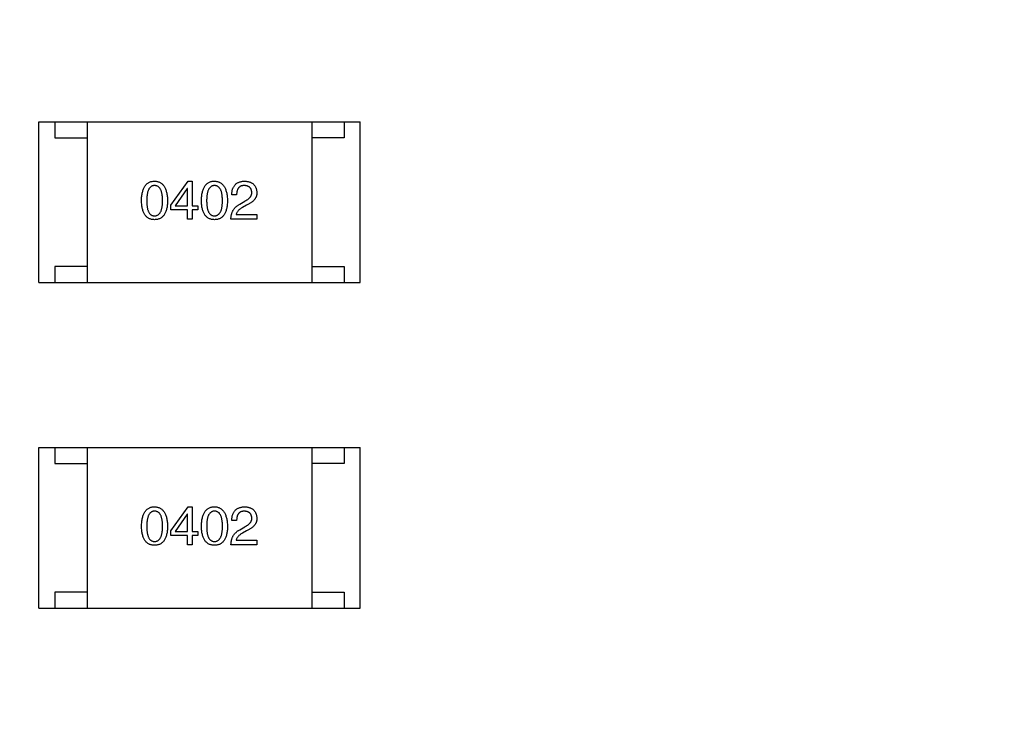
# Model space of a CAD drawing. Header units: millimetres. Extents: x -49 to 165, y -182 to -55.
# Tile 86 of 93: x 134.91 to 137.97, y -115.47 to -113.3. Entities that reach past the tile are written whole.
import ezdxf

# ---------------------------------------------------------------- set-up
doc = ezdxf.new("R2010")
doc.units = ezdxf.units.MM
doc.header["$LTSCALE"] = 1.21
doc.header["$MEASUREMENT"] = 0
doc.header["$PDMODE"] = 3
doc.header["$PDSIZE"] = 0.3125
doc.layers.get('0').update_dxf_attribs({"linetype": 'CONTINUOUS'})
doc.layers.get('DEFPOINTS').update_dxf_attribs({"linetype": 'CONTINUOUS'})
doc.layers.add('Dim', color=3, linetype='CONTINUOUS', lineweight=25)
doc.styles.get("Standard").update_dxf_attribs({"font": 'txt', "width": 0.8})
doc.dimstyles.get("Standard").update_dxf_attribs({"dimtxt": 0.15625, "dimasz": 0.1875, "dimexe": 0.125, "dimexo": 0.0625, "dimgap": 0.09, "dimtad": 0, "dimtih": 1, "dimtoh": 1, "dimzin": 4, "dimdsep": 46, "dimtxsty": 'Standard', "dimblk": '_FILLED', "dimblk1": '_FILLED', "dimblk2": '_FILLED', "dimcen": 0.09, "dimazin": 1, "dimtp": 0.01, "dimtm": 0.01, "dimtfac": 1, "dimtofl": 0, "dimtmove": 0, "dimatfit": 3, "dimldrblk": '_FILLED', "dimfxl": 1, "dimtolj": 1, "dimtzin": 4, "dimarcsym": 0})

# ---------------------------------------------------------------- blocks, each defined once
blk = doc.blocks.new('_FILLED')
at = {"color": 0, "linetype": 'ByBlock'}
blk.add_solid([(0, 0), (-1, 0.1667), (-1, -0.1667)], dxfattribs=at)
blk = doc.blocks.new('*D79')
at = {"layer": 'DEFPOINTS', "color": 0}
for p in [(103.9882, -113.9099), (95.9455, -118.3888), (95.7094, -126.5744), (123.0081, -126.5744), (150.6978, -126.5744)]:
    blk.add_point(p, dxfattribs=at)
at = {"layer": 'Dim', "color": 0, "lineweight": -2}
for p, q in [((103.9361, -113.8752), (99.3703, -110.835)), ((95.6469, -126.5744), (94.6096, -126.5744))]:
    blk.add_line(p, q, dxfattribs=at)
for start, end in [(149.38213, 160.15016), (166.19189, 176.95991)]:
    blk.add_arc((123.0081, -126.5744), 28.2735, start, end, dxfattribs=at)
at = {"layer": 'Dim', "color": 0, "lineweight": -2, "xscale": 1.5, "yscale": 1.5, "zscale": 1.5}
for p, rotation in [((99.4744, -110.9043), 57.86208909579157), ((94.7346, -126.5744), 268.4799565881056)]:
    blk.add_blockref('_FILLED', p, dxfattribs=dict(at, rotation=rotation))
at = {"layer": 'Dim', "color": 0, "insert": (95.9455, -118.3888), "char_height": 1.5, "attachment_point": 5, "rotation": 73.171}
blk.add_mtext('\\A1;34%%d', dxfattribs=at)

msp = doc.modelspace()

# ---------------------------------------------------------------- linework, layer by layer
at = {"color": 6, "linetype": 'Continuous'}
for p, q in [((134.9658, -113.6162), (135.9658, -113.6161)), ((134.9658, -114.1162), (134.9658, -113.6162)), ((135.0158, -113.6162), (135.0158, -113.6662)), ((135.1158, -113.6162), (135.1158, -114.1162)), ((135.8158, -113.6161), (135.8158, -114.1161)), ((135.9158, -113.6161), (135.9158, -113.6661)), ((135.9658, -114.1161), (135.9658, -113.6161)), ((135.0158, -113.6662), (135.1158, -113.6662)), ((135.9158, -113.6661), (135.8158, -113.6661)), ((135.3765, -113.8752), (135.4303, -113.8005)), ((135.4303, -113.8005), (135.4427, -113.8005)), ((135.4427, -113.8005), (135.4427, -113.8772)), ((135.4276, -113.8234), (135.3903, -113.8772)), ((135.4283, -113.8234), (135.4276, -113.8234)), ((135.4283, -113.8772), (135.4283, -113.8234)), ((135.5814, -113.8431), (135.5663, -113.8431)), ((135.3765, -113.8897), (135.3765, -113.8752)), ((135.3903, -113.8772), (135.4283, -113.8772)), ((135.4427, -113.8772), (135.4604, -113.8772)), ((135.4604, -113.8772), (135.4604, -113.8896)), ((135.5912, -113.8719), (135.6069, -113.8627)), ((135.6122, -113.8752), (135.5997, -113.8824)), ((135.4283, -113.8896), (135.3765, -113.8897)), ((135.4283, -113.9185), (135.4283, -113.8896)), ((135.4427, -113.8896), (135.4427, -113.9185)), ((135.4604, -113.8896), (135.4427, -113.8896)), ((135.5801, -113.9047), (135.6443, -113.9047)), ((135.6443, -113.9047), (135.6443, -113.9185)), ((135.4427, -113.9185), (135.4283, -113.9185)), ((135.6443, -113.9185), (135.5637, -113.9185)), ((135.0158, -114.0662), (135.0158, -114.1162)), ((135.1158, -114.0662), (135.0158, -114.0662)), ((135.8158, -114.0661), (135.9158, -114.0661)), ((135.9158, -114.0661), (135.9158, -114.1161)), ((134.9658, -114.1162), (135.9658, -114.1161)), ((134.9659, -114.6295), (135.9659, -114.6294)), ((134.9659, -115.1295), (134.9659, -114.6295)), ((135.0159, -114.6295), (135.0159, -114.6795)), ((135.1159, -114.6295), (135.1159, -115.1295)), ((135.8159, -114.6294), (135.8159, -115.1294)), ((135.9159, -114.6294), (135.9159, -114.6794)), ((135.9659, -115.1294), (135.9659, -114.6294)), ((135.0159, -114.6795), (135.1159, -114.6795)), ((135.9159, -114.6794), (135.8159, -114.6794)), ((135.3766, -114.8886), (135.4303, -114.8138)), ((135.4303, -114.8138), (135.4428, -114.8138)), ((135.4428, -114.8138), (135.4428, -114.8905)), ((135.4277, -114.8368), (135.3903, -114.8905)), ((135.4284, -114.8368), (135.4277, -114.8368)), ((135.4284, -114.8905), (135.4284, -114.8368)), ((135.5814, -114.8564), (135.5664, -114.8564)), ((135.3766, -114.903), (135.3766, -114.8886)), ((135.3903, -114.8905), (135.4284, -114.8905)), ((135.4428, -114.8905), (135.4605, -114.8905)), ((135.4605, -114.8905), (135.4605, -114.903)), ((135.5913, -114.8853), (135.607, -114.8761)), ((135.6123, -114.8885), (135.5998, -114.8958)), ((135.4284, -114.903), (135.3766, -114.903)), ((135.4284, -114.9318), (135.4284, -114.903)), ((135.4605, -114.903), (135.4428, -114.903)), ((135.4428, -114.903), (135.4428, -114.9318)), ((135.5801, -114.9181), (135.6444, -114.9181)), ((135.6444, -114.9181), (135.6444, -114.9318)), ((135.4428, -114.9318), (135.4284, -114.9318)), ((135.6444, -114.9318), (135.5637, -114.9318)), ((135.0159, -115.0795), (135.0159, -115.1295)), ((135.1159, -115.0795), (135.0159, -115.0795)), ((135.8159, -115.0794), (135.9159, -115.0794)), ((135.9159, -115.0794), (135.9159, -115.1294)), ((134.9659, -115.1295), (135.9659, -115.1294))]:
    msp.add_line(p, q, dxfattribs=at)
at = {"color": 7, "linetype": 'Continuous'}
msp.add_arc((123.0081, -126.5744), 24.48, 100.97933, 79.01595, dxfattribs=at)
at = {"color": 6, "linetype": 'Continuous'}
for points, knots in [([(135.2852, -113.8615), (135.2853, -113.859), (135.2854, -113.8543), (135.286, -113.8474), (135.2869, -113.8411), (135.2881, -113.8351), (135.2896, -113.8297), (135.2914, -113.8247), (135.2935, -113.8201), (135.2959, -113.8161), (135.2986, -113.8125), (135.3016, -113.8093), (135.3049, -113.8066), (135.3085, -113.8044), (135.3124, -113.8027), (135.3166, -113.8015), (135.3211, -113.8007), (135.3243, -113.8005), (135.3258, -113.8005)], [0, 0, 0, 0, 0.088823, 0.172287, 0.250296, 0.323438, 0.392244, 0.456221, 0.516635, 0.573871, 0.628, 0.680335, 0.731489, 0.782557, 0.834044, 0.886738, 0.942089, 1, 1, 1, 1]), ([(135.3258, -113.8142), (135.3249, -113.8143), (135.323, -113.8144), (135.3202, -113.8149), (135.3176, -113.8158), (135.3152, -113.8171), (135.313, -113.8188), (135.311, -113.8209), (135.3092, -113.8233), (135.3076, -113.8261), (135.3061, -113.8292), (135.3049, -113.8328), (135.3039, -113.8367), (135.303, -113.8409), (135.3024, -113.8455), (135.3019, -113.8505), (135.3016, -113.8559), (135.3016, -113.8596), (135.3016, -113.8615)], [0, 0, 0, 0, 0.049764, 0.097007, 0.143217, 0.188577, 0.235116, 0.282997, 0.333719, 0.387776, 0.445989, 0.508679, 0.576563, 0.649481, 0.728235, 0.812722, 0.903548, 1, 1, 1, 1]), ([(135.3258, -113.8005), (135.3274, -113.8006), (135.3305, -113.8008), (135.3349, -113.8016), (135.3391, -113.8029), (135.3429, -113.8047), (135.3465, -113.8069), (135.3498, -113.8096), (135.3528, -113.8128), (135.3555, -113.8164), (135.3579, -113.8205), (135.36, -113.825), (135.3618, -113.83), (135.3633, -113.8354), (135.3645, -113.8413), (135.3655, -113.8476), (135.3662, -113.8544), (135.3664, -113.859), (135.3665, -113.8615)], [0, 0, 0, 0, 0.057415, 0.112361, 0.16496, 0.216437, 0.267441, 0.318839, 0.371478, 0.426325, 0.483626, 0.544235, 0.608673, 0.677374, 0.750405, 0.828394, 0.911525, 1, 1, 1, 1]), ([(135.3508, -113.8615), (135.3508, -113.8596), (135.3507, -113.8559), (135.3504, -113.8505), (135.3499, -113.8455), (135.3493, -113.8409), (135.3484, -113.8366), (135.3474, -113.8328), (135.3461, -113.8292), (135.3446, -113.8261), (135.343, -113.8233), (135.3411, -113.8209), (135.339, -113.8188), (135.3368, -113.8171), (135.3343, -113.8158), (135.3317, -113.8149), (135.3288, -113.8144), (135.3269, -113.8143), (135.3258, -113.8142)], [0, 0, 0, 0, 0.095719, 0.185854, 0.269738, 0.347952, 0.420315, 0.487894, 0.550245, 0.608186, 0.662454, 0.713283, 0.761375, 0.808209, 0.854301, 0.901312, 0.949396, 1, 1, 1, 1]), ([(135.4717, -113.8614), (135.4718, -113.859), (135.472, -113.8543), (135.4726, -113.8474), (135.4734, -113.841), (135.4747, -113.8351), (135.4761, -113.8297), (135.478, -113.8247), (135.48, -113.8201), (135.4824, -113.8161), (135.4851, -113.8124), (135.4881, -113.8093), (135.4914, -113.8066), (135.495, -113.8044), (135.499, -113.8027), (135.5032, -113.8014), (135.5077, -113.8007), (135.5108, -113.8005), (135.5124, -113.8005)], [0, 0, 0, 0, 0.088823, 0.172287, 0.250296, 0.323438, 0.392244, 0.456221, 0.516635, 0.573871, 0.628, 0.680335, 0.731489, 0.782557, 0.834044, 0.886738, 0.942089, 1, 1, 1, 1]), ([(135.5124, -113.8142), (135.5114, -113.8143), (135.5095, -113.8143), (135.5067, -113.8149), (135.5041, -113.8158), (135.5017, -113.8171), (135.4995, -113.8188), (135.4975, -113.8209), (135.4957, -113.8233), (135.4941, -113.8261), (135.4927, -113.8292), (135.4914, -113.8327), (135.4904, -113.8366), (135.4895, -113.8409), (135.4889, -113.8455), (135.4885, -113.8505), (135.4882, -113.8558), (135.4881, -113.8595), (135.4881, -113.8614)], [0, 0, 0, 0, 0.049764, 0.097007, 0.143217, 0.188577, 0.235116, 0.282997, 0.333719, 0.387776, 0.445989, 0.508679, 0.576563, 0.649481, 0.728235, 0.812722, 0.903548, 1, 1, 1, 1]), ([(135.5124, -113.8005), (135.5139, -113.8006), (135.517, -113.8007), (135.5214, -113.8016), (135.5256, -113.8029), (135.5295, -113.8047), (135.533, -113.8069), (135.5363, -113.8096), (135.5393, -113.8128), (135.542, -113.8164), (135.5444, -113.8204), (135.5465, -113.825), (135.5483, -113.8299), (135.5498, -113.8354), (135.5511, -113.8412), (135.552, -113.8476), (135.5527, -113.8543), (135.5529, -113.859), (135.553, -113.8614)], [0, 0, 0, 0, 0.057415, 0.112361, 0.16496, 0.216437, 0.267441, 0.318839, 0.371478, 0.426325, 0.483626, 0.544235, 0.608673, 0.677374, 0.750405, 0.828394, 0.911525, 1, 1, 1, 1]), ([(135.5373, -113.8614), (135.5373, -113.8595), (135.5372, -113.8558), (135.5369, -113.8505), (135.5365, -113.8455), (135.5358, -113.8409), (135.5349, -113.8366), (135.5339, -113.8327), (135.5326, -113.8292), (135.5312, -113.8261), (135.5295, -113.8233), (135.5276, -113.8209), (135.5256, -113.8188), (135.5233, -113.8171), (135.5209, -113.8158), (135.5182, -113.8149), (135.5153, -113.8143), (135.5134, -113.8143), (135.5124, -113.8142)], [0, 0, 0, 0, 0.095719, 0.185854, 0.269738, 0.347952, 0.420315, 0.487894, 0.550245, 0.608186, 0.662454, 0.713283, 0.761375, 0.808209, 0.854301, 0.901312, 0.949396, 1, 1, 1, 1]), ([(135.5663, -113.8431), (135.5663, -113.8414), (135.5665, -113.8382), (135.567, -113.8335), (135.5678, -113.829), (135.569, -113.825), (135.5705, -113.8212), (135.5722, -113.8177), (135.5743, -113.8146), (135.5767, -113.8117), (135.5794, -113.8092), (135.5825, -113.807), (135.5858, -113.8051), (135.5894, -113.8035), (135.5934, -113.8023), (135.5976, -113.8013), (135.6022, -113.8007), (135.6053, -113.8005), (135.6069, -113.8005)], [0, 0, 0, 0, 0.074935, 0.145873, 0.212498, 0.27598, 0.33603, 0.394042, 0.450372, 0.505546, 0.560812, 0.616481, 0.673265, 0.732328, 0.7938, 0.858943, 0.92718, 1, 1, 1, 1]), ([(135.605, -113.8142), (135.604, -113.8142), (135.6022, -113.8143), (135.5996, -113.8146), (135.5972, -113.8152), (135.5949, -113.816), (135.5928, -113.817), (135.5909, -113.8182), (135.5891, -113.8197), (135.5876, -113.8214), (135.5861, -113.8234), (135.5849, -113.8255), (135.5839, -113.8279), (135.583, -113.8305), (135.5823, -113.8333), (135.5818, -113.8364), (135.5815, -113.8397), (135.5814, -113.8419), (135.5814, -113.8431)], [0, 0, 0, 0, 0.065945, 0.127767, 0.186553, 0.242898, 0.297728, 0.351599, 0.404854, 0.459191, 0.515338, 0.573322, 0.634405, 0.698538, 0.767039, 0.84022, 0.917406, 1, 1, 1, 1]), ([(135.6286, -113.8352), (135.6285, -113.8344), (135.6284, -113.8328), (135.628, -113.8305), (135.6274, -113.8283), (135.6267, -113.8263), (135.6258, -113.8244), (135.6247, -113.8227), (135.6234, -113.8212), (135.6221, -113.8197), (135.6205, -113.8185), (135.6187, -113.8174), (135.6168, -113.8165), (135.6148, -113.8157), (135.6126, -113.8151), (135.6102, -113.8146), (135.6076, -113.8144), (135.6059, -113.8143), (135.605, -113.8142)], [0, 0, 0, 0, 0.069456, 0.136175, 0.198596, 0.258993, 0.316838, 0.37342, 0.428889, 0.48454, 0.540119, 0.597644, 0.65702, 0.718534, 0.783117, 0.851564, 0.923888, 1, 1, 1, 1]), ([(135.6069, -113.8005), (135.6084, -113.8006), (135.6112, -113.8008), (135.6152, -113.8014), (135.619, -113.8022), (135.6225, -113.8033), (135.6258, -113.8047), (135.6288, -113.8063), (135.6315, -113.8081), (135.634, -113.8102), (135.6363, -113.8126), (135.6382, -113.8152), (135.6399, -113.818), (135.6413, -113.8211), (135.6425, -113.8245), (135.6434, -113.828), (135.644, -113.8319), (135.6442, -113.8345), (135.6443, -113.8359)], [0, 0, 0, 0, 0.074847, 0.14558, 0.212628, 0.276599, 0.337792, 0.396608, 0.453638, 0.509854, 0.565589, 0.621545, 0.678777, 0.737222, 0.798388, 0.862259, 0.929312, 1, 1, 1, 1]), ([(135.6069, -113.8627), (135.6079, -113.8623), (135.6097, -113.8613), (135.6123, -113.8598), (135.6147, -113.8582), (135.6169, -113.8567), (135.6189, -113.855), (135.6207, -113.8534), (135.6224, -113.8517), (135.6238, -113.85), (135.6251, -113.8483), (135.6262, -113.8465), (135.627, -113.8447), (135.6278, -113.8429), (135.6282, -113.841), (135.6286, -113.8391), (135.6287, -113.8371), (135.6286, -113.8359), (135.6286, -113.8352)], [0, 0, 0, 0, 0.084365, 0.165386, 0.24176, 0.314729, 0.38433, 0.449952, 0.513164, 0.5734, 0.630824, 0.68644, 0.740136, 0.792605, 0.844515, 0.896112, 0.947763, 1, 1, 1, 1]), ([(135.6443, -113.8359), (135.6443, -113.8369), (135.6444, -113.8388), (135.6441, -113.8418), (135.6436, -113.8446), (135.6429, -113.8474), (135.6418, -113.8502), (135.6404, -113.8528), (135.6388, -113.8554), (135.6369, -113.8579), (135.6348, -113.8603), (135.6324, -113.8627), (135.6297, -113.8649), (135.6267, -113.8672), (135.6235, -113.8693), (135.62, -113.8714), (135.6162, -113.8734), (135.6136, -113.8746), (135.6122, -113.8752)], [0, 0, 0, 0, 0.055083, 0.109453, 0.162685, 0.21614, 0.26961, 0.324284, 0.380202, 0.437433, 0.497084, 0.559152, 0.624288, 0.692446, 0.763862, 0.838743, 0.917269, 1, 1, 1, 1]), ([(135.3259, -113.9205), (135.3243, -113.9204), (135.3212, -113.9203), (135.3167, -113.9195), (135.3125, -113.9183), (135.3085, -113.9166), (135.3049, -113.9145), (135.3016, -113.9119), (135.2986, -113.9089), (135.2959, -113.9054), (135.2935, -113.9015), (135.2914, -113.8971), (135.2896, -113.8922), (135.2881, -113.8869), (135.2869, -113.8812), (135.2861, -113.875), (135.2854, -113.8684), (135.2853, -113.8638), (135.2852, -113.8615)], [0, 0, 0, 0, 0.059135, 0.115606, 0.169241, 0.221578, 0.273261, 0.324749, 0.377329, 0.431642, 0.488541, 0.548597, 0.612232, 0.680174, 0.752504, 0.829777, 0.912307, 1, 1, 1, 1]), ([(135.3016, -113.8615), (135.3016, -113.8634), (135.3016, -113.8671), (135.3019, -113.8724), (135.3024, -113.8774), (135.303, -113.882), (135.3039, -113.8863), (135.3049, -113.8902), (135.3062, -113.8937), (135.3076, -113.8968), (135.3092, -113.8996), (135.311, -113.902), (135.313, -113.9041), (135.3152, -113.9058), (135.3176, -113.9071), (135.3202, -113.908), (135.323, -113.9086), (135.3249, -113.9086), (135.3259, -113.9087)], [0, 0, 0, 0, 0.096457, 0.187288, 0.27178, 0.350132, 0.423455, 0.491343, 0.554037, 0.612253, 0.666313, 0.717038, 0.764921, 0.811214, 0.856775, 0.902988, 0.950234, 1, 1, 1, 1]), ([(135.3259, -113.9087), (135.3269, -113.9086), (135.3288, -113.9085), (135.3317, -113.9079), (135.3343, -113.9069), (135.3368, -113.9055), (135.3391, -113.9038), (135.3411, -113.9017), (135.343, -113.8993), (135.3446, -113.8965), (135.3461, -113.8934), (135.3473, -113.8899), (135.3484, -113.886), (135.3493, -113.8818), (135.3499, -113.8772), (135.3504, -113.8723), (135.3507, -113.867), (135.3508, -113.8633), (135.3508, -113.8615)], [0, 0, 0, 0, 0.050879, 0.099377, 0.146973, 0.193618, 0.240619, 0.289461, 0.34047, 0.395283, 0.453059, 0.515633, 0.582666, 0.655287, 0.732971, 0.815933, 0.905166, 1, 1, 1, 1]), ([(135.3665, -113.8615), (135.3664, -113.8638), (135.3663, -113.8684), (135.3657, -113.875), (135.3648, -113.8812), (135.3636, -113.8869), (135.3621, -113.8922), (135.3603, -113.897), (135.3582, -113.9014), (135.3558, -113.9054), (135.3531, -113.9089), (135.3501, -113.9119), (135.3468, -113.9145), (135.3432, -113.9166), (135.3393, -113.9183), (135.3351, -113.9195), (135.3306, -113.9203), (135.3274, -113.9204), (135.3259, -113.9205)], [0, 0, 0, 0, 0.08769, 0.170218, 0.24749, 0.319818, 0.387758, 0.451391, 0.511445, 0.568185, 0.622681, 0.67526, 0.726746, 0.778428, 0.830764, 0.884397, 0.940866, 1, 1, 1, 1]), ([(135.5124, -113.9205), (135.5108, -113.9204), (135.5077, -113.9202), (135.5032, -113.9195), (135.499, -113.9183), (135.4951, -113.9166), (135.4914, -113.9145), (135.4881, -113.9119), (135.4851, -113.9089), (135.4825, -113.9054), (135.48, -113.9014), (135.478, -113.897), (135.4762, -113.8922), (135.4747, -113.8869), (135.4734, -113.8812), (135.4726, -113.875), (135.472, -113.8684), (135.4718, -113.8638), (135.4717, -113.8614)], [0, 0, 0, 0, 0.059135, 0.115606, 0.169241, 0.221578, 0.273261, 0.324749, 0.377329, 0.431642, 0.488541, 0.548597, 0.612232, 0.680174, 0.752504, 0.829777, 0.912307, 1, 1, 1, 1]), ([(135.4881, -113.8614), (135.4881, -113.8634), (135.4882, -113.867), (135.4885, -113.8724), (135.4889, -113.8774), (135.4895, -113.882), (135.4904, -113.8862), (135.4914, -113.8901), (135.4927, -113.8937), (135.4941, -113.8968), (135.4957, -113.8996), (135.4975, -113.902), (135.4995, -113.9041), (135.5017, -113.9057), (135.5041, -113.9071), (135.5067, -113.908), (135.5095, -113.9085), (135.5114, -113.9086), (135.5124, -113.9087)], [0, 0, 0, 0, 0.096457, 0.187288, 0.27178, 0.350132, 0.423455, 0.491343, 0.554037, 0.612253, 0.666313, 0.717038, 0.764921, 0.811214, 0.856775, 0.902988, 0.950234, 1, 1, 1, 1]), ([(135.5124, -113.9087), (135.5134, -113.9086), (135.5153, -113.9085), (135.5182, -113.9079), (135.5209, -113.9069), (135.5233, -113.9055), (135.5256, -113.9038), (135.5276, -113.9017), (135.5295, -113.8993), (135.5312, -113.8965), (135.5326, -113.8933), (135.5339, -113.8898), (135.5349, -113.886), (135.5358, -113.8818), (135.5365, -113.8772), (135.5369, -113.8723), (135.5372, -113.867), (135.5373, -113.8633), (135.5373, -113.8614)], [0, 0, 0, 0, 0.050879, 0.099377, 0.146973, 0.193618, 0.240619, 0.289461, 0.34047, 0.395283, 0.453059, 0.515633, 0.582666, 0.655287, 0.732971, 0.815933, 0.905166, 1, 1, 1, 1]), ([(135.553, -113.8614), (135.5529, -113.8638), (135.5528, -113.8684), (135.5522, -113.875), (135.5513, -113.8812), (135.5501, -113.8869), (135.5486, -113.8922), (135.5468, -113.897), (135.5447, -113.9014), (135.5423, -113.9054), (135.5396, -113.9089), (135.5366, -113.9119), (135.5333, -113.9145), (135.5297, -113.9166), (135.5258, -113.9183), (135.5216, -113.9195), (135.5171, -113.9202), (135.514, -113.9204), (135.5124, -113.9205)], [0, 0, 0, 0, 0.08769, 0.170218, 0.24749, 0.319818, 0.387758, 0.451391, 0.511445, 0.568185, 0.622681, 0.67526, 0.726746, 0.778428, 0.830764, 0.884397, 0.940866, 1, 1, 1, 1]), ([(135.5637, -113.9185), (135.5637, -113.9172), (135.5638, -113.9146), (135.5642, -113.9108), (135.5648, -113.9071), (135.5656, -113.9036), (135.5666, -113.9001), (135.5678, -113.8969), (135.5692, -113.8938), (135.5708, -113.8908), (135.5727, -113.8879), (135.5747, -113.8852), (135.5769, -113.8826), (135.5794, -113.8802), (135.582, -113.8779), (135.5849, -113.8758), (135.588, -113.8737), (135.5901, -113.8725), (135.5912, -113.8719)], [0, 0, 0, 0, 0.069512, 0.136307, 0.201431, 0.265186, 0.327322, 0.388242, 0.448098, 0.507757, 0.566952, 0.626243, 0.686026, 0.745963, 0.807549, 0.869906, 0.934172, 1, 1, 1, 1]), ([(135.5997, -113.8824), (135.5983, -113.8832), (135.5956, -113.8848), (135.5919, -113.8874), (135.5887, -113.89), (135.586, -113.8928), (135.5837, -113.8956), (135.582, -113.8986), (135.5807, -113.9016), (135.5803, -113.9037), (135.5801, -113.9047)], [0, 0, 0, 0, 0.158292, 0.304606, 0.440272, 0.565336, 0.681745, 0.791834, 0.896966, 1, 1, 1, 1]), ([(135.2853, -114.8748), (135.2854, -114.8724), (135.2855, -114.8676), (135.2861, -114.8608), (135.287, -114.8544), (135.2882, -114.8485), (135.2897, -114.843), (135.2915, -114.838), (135.2936, -114.8335), (135.296, -114.8294), (135.2987, -114.8258), (135.3017, -114.8227), (135.305, -114.82), (135.3086, -114.8178), (135.3125, -114.8161), (135.3167, -114.8148), (135.3212, -114.814), (135.3243, -114.8139), (135.3259, -114.8138)], [0, 0, 0, 0, 0.088823, 0.172287, 0.250296, 0.323438, 0.392244, 0.456221, 0.516635, 0.573871, 0.628, 0.680335, 0.731489, 0.782557, 0.834044, 0.886738, 0.942089, 1, 1, 1, 1]), ([(135.3259, -114.8276), (135.3249, -114.8276), (135.323, -114.8277), (135.3202, -114.8282), (135.3177, -114.8292), (135.3153, -114.8305), (135.3131, -114.8322), (135.311, -114.8342), (135.3093, -114.8366), (135.3077, -114.8394), (135.3062, -114.8426), (135.305, -114.8461), (135.304, -114.85), (135.3031, -114.8542), (135.3025, -114.8589), (135.302, -114.8638), (135.3017, -114.8692), (135.3017, -114.8729), (135.3017, -114.8748)], [0, 0, 0, 0, 0.049764, 0.097007, 0.143217, 0.188577, 0.235116, 0.282997, 0.333719, 0.387776, 0.445989, 0.508679, 0.576563, 0.649481, 0.728235, 0.812722, 0.903548, 1, 1, 1, 1]), ([(135.3259, -114.8138), (135.3275, -114.8139), (135.3306, -114.8141), (135.335, -114.815), (135.3391, -114.8163), (135.343, -114.818), (135.3466, -114.8203), (135.3499, -114.8229), (135.3528, -114.8261), (135.3555, -114.8297), (135.358, -114.8338), (135.3601, -114.8383), (135.3619, -114.8433), (135.3634, -114.8487), (135.3646, -114.8546), (135.3656, -114.8609), (135.3663, -114.8677), (135.3665, -114.8724), (135.3666, -114.8748)], [0, 0, 0, 0, 0.057415, 0.112361, 0.16496, 0.216437, 0.267441, 0.318839, 0.371478, 0.426325, 0.483626, 0.544235, 0.608673, 0.677374, 0.750405, 0.828394, 0.911525, 1, 1, 1, 1]), ([(135.3508, -114.8748), (135.3508, -114.8729), (135.3508, -114.8692), (135.3505, -114.8638), (135.35, -114.8588), (135.3494, -114.8542), (135.3485, -114.85), (135.3474, -114.8461), (135.3462, -114.8426), (135.3447, -114.8394), (135.343, -114.8366), (135.3412, -114.8342), (135.3391, -114.8322), (135.3369, -114.8305), (135.3344, -114.8292), (135.3318, -114.8282), (135.3289, -114.8277), (135.3269, -114.8276), (135.3259, -114.8276)], [0, 0, 0, 0, 0.095719, 0.185854, 0.269738, 0.347952, 0.420315, 0.487894, 0.550245, 0.608186, 0.662454, 0.713283, 0.761375, 0.808209, 0.854301, 0.901312, 0.949396, 1, 1, 1, 1]), ([(135.4718, -114.8748), (135.4719, -114.8723), (135.472, -114.8676), (135.4726, -114.8608), (135.4735, -114.8544), (135.4747, -114.8485), (135.4762, -114.843), (135.478, -114.838), (135.4801, -114.8335), (135.4825, -114.8294), (135.4852, -114.8258), (135.4882, -114.8226), (135.4915, -114.82), (135.4951, -114.8178), (135.499, -114.8161), (135.5032, -114.8148), (135.5077, -114.814), (135.5109, -114.8139), (135.5124, -114.8138)], [0, 0, 0, 0, 0.088823, 0.172287, 0.250296, 0.323438, 0.392244, 0.456221, 0.516635, 0.573871, 0.628, 0.680335, 0.731489, 0.782557, 0.834044, 0.886738, 0.942089, 1, 1, 1, 1]), ([(135.5124, -114.8276), (135.5115, -114.8276), (135.5096, -114.8277), (135.5068, -114.8282), (135.5042, -114.8291), (135.5018, -114.8305), (135.4996, -114.8322), (135.4976, -114.8342), (135.4958, -114.8366), (135.4942, -114.8394), (135.4927, -114.8426), (135.4915, -114.8461), (135.4905, -114.85), (135.4896, -114.8542), (135.489, -114.8588), (135.4885, -114.8638), (135.4882, -114.8692), (135.4882, -114.8729), (135.4882, -114.8748)], [0, 0, 0, 0, 0.049764, 0.097007, 0.143217, 0.188577, 0.235116, 0.282997, 0.333719, 0.387776, 0.445989, 0.508679, 0.576563, 0.649481, 0.728235, 0.812722, 0.903548, 1, 1, 1, 1]), ([(135.5124, -114.8138), (135.514, -114.8139), (135.5171, -114.8141), (135.5215, -114.8149), (135.5257, -114.8163), (135.5295, -114.818), (135.5331, -114.8202), (135.5364, -114.8229), (135.5394, -114.8261), (135.5421, -114.8297), (135.5445, -114.8338), (135.5466, -114.8383), (135.5484, -114.8433), (135.5499, -114.8487), (135.5511, -114.8546), (135.5521, -114.8609), (135.5528, -114.8677), (135.553, -114.8724), (135.5531, -114.8748)], [0, 0, 0, 0, 0.057415, 0.112361, 0.16496, 0.216437, 0.267441, 0.318839, 0.371478, 0.426325, 0.483626, 0.544235, 0.608673, 0.677374, 0.750405, 0.828394, 0.911525, 1, 1, 1, 1]), ([(135.5374, -114.8748), (135.5374, -114.8729), (135.5373, -114.8692), (135.537, -114.8638), (135.5365, -114.8588), (135.5359, -114.8542), (135.535, -114.85), (135.534, -114.8461), (135.5327, -114.8426), (135.5312, -114.8394), (135.5296, -114.8366), (135.5277, -114.8342), (135.5256, -114.8322), (135.5234, -114.8304), (135.5209, -114.8291), (135.5183, -114.8282), (135.5154, -114.8277), (135.5135, -114.8276), (135.5124, -114.8276)], [0, 0, 0, 0, 0.095719, 0.185854, 0.269738, 0.347952, 0.420315, 0.487894, 0.550245, 0.608186, 0.662454, 0.713283, 0.761375, 0.808209, 0.854301, 0.901312, 0.949396, 1, 1, 1, 1]), ([(135.5664, -114.8564), (135.5664, -114.8547), (135.5665, -114.8515), (135.5671, -114.8468), (135.5679, -114.8424), (135.5691, -114.8383), (135.5705, -114.8345), (135.5723, -114.8311), (135.5744, -114.8279), (135.5768, -114.8251), (135.5795, -114.8225), (135.5825, -114.8203), (135.5859, -114.8184), (135.5895, -114.8169), (135.5935, -114.8156), (135.5977, -114.8147), (135.6023, -114.814), (135.6054, -114.8139), (135.607, -114.8138)], [0, 0, 0, 0, 0.074935, 0.145873, 0.212498, 0.27598, 0.33603, 0.394042, 0.450372, 0.505546, 0.560812, 0.616481, 0.673265, 0.732328, 0.7938, 0.858943, 0.92718, 1, 1, 1, 1]), ([(135.6051, -114.8276), (135.6041, -114.8276), (135.6023, -114.8276), (135.5997, -114.828), (135.5973, -114.8285), (135.595, -114.8293), (135.5929, -114.8303), (135.5909, -114.8316), (135.5892, -114.833), (135.5876, -114.8348), (135.5862, -114.8367), (135.585, -114.8388), (135.584, -114.8412), (135.5831, -114.8438), (135.5824, -114.8467), (135.5819, -114.8497), (135.5816, -114.853), (135.5815, -114.8552), (135.5814, -114.8564)], [0, 0, 0, 0, 0.065945, 0.127767, 0.186553, 0.242898, 0.297728, 0.351599, 0.404854, 0.459191, 0.515338, 0.573322, 0.634405, 0.698538, 0.767039, 0.84022, 0.917406, 1, 1, 1, 1]), ([(135.6287, -114.8485), (135.6286, -114.8477), (135.6285, -114.8461), (135.6281, -114.8438), (135.6275, -114.8416), (135.6267, -114.8396), (135.6258, -114.8378), (135.6248, -114.836), (135.6235, -114.8345), (135.6221, -114.8331), (135.6205, -114.8319), (135.6188, -114.8308), (135.6169, -114.8299), (135.6149, -114.8291), (135.6126, -114.8285), (135.6103, -114.828), (135.6077, -114.8277), (135.606, -114.8276), (135.6051, -114.8276)], [0, 0, 0, 0, 0.069456, 0.136175, 0.198596, 0.258993, 0.316838, 0.37342, 0.428889, 0.48454, 0.540119, 0.597644, 0.65702, 0.718534, 0.783117, 0.851564, 0.923888, 1, 1, 1, 1]), ([(135.607, -114.8138), (135.6085, -114.8139), (135.6112, -114.8141), (135.6153, -114.8147), (135.6191, -114.8156), (135.6226, -114.8167), (135.6259, -114.818), (135.6289, -114.8196), (135.6316, -114.8215), (135.6341, -114.8236), (135.6363, -114.8259), (135.6383, -114.8285), (135.64, -114.8314), (135.6414, -114.8345), (135.6425, -114.8378), (135.6434, -114.8414), (135.6441, -114.8452), (135.6443, -114.8478), (135.6444, -114.8492)], [0, 0, 0, 0, 0.074847, 0.14558, 0.212628, 0.276599, 0.337792, 0.396608, 0.453638, 0.509854, 0.565589, 0.621545, 0.678777, 0.737222, 0.798388, 0.862259, 0.929312, 1, 1, 1, 1]), ([(135.607, -114.8761), (135.608, -114.8756), (135.6098, -114.8746), (135.6124, -114.8731), (135.6147, -114.8716), (135.617, -114.87), (135.619, -114.8684), (135.6208, -114.8667), (135.6225, -114.8651), (135.6239, -114.8633), (135.6252, -114.8616), (135.6263, -114.8598), (135.6271, -114.858), (135.6279, -114.8562), (135.6283, -114.8543), (135.6286, -114.8524), (135.6288, -114.8505), (135.6287, -114.8492), (135.6287, -114.8485)], [0, 0, 0, 0, 0.084365, 0.165386, 0.24176, 0.314729, 0.38433, 0.449952, 0.513164, 0.5734, 0.630824, 0.68644, 0.740136, 0.792605, 0.844515, 0.896112, 0.947763, 1, 1, 1, 1]), ([(135.6444, -114.8492), (135.6444, -114.8502), (135.6445, -114.8522), (135.6442, -114.8551), (135.6437, -114.858), (135.6429, -114.8608), (135.6419, -114.8635), (135.6405, -114.8661), (135.6389, -114.8687), (135.637, -114.8712), (135.6349, -114.8736), (135.6325, -114.876), (135.6298, -114.8783), (135.6268, -114.8805), (135.6236, -114.8826), (135.62, -114.8847), (135.6163, -114.8867), (135.6136, -114.8879), (135.6123, -114.8885)], [0, 0, 0, 0, 0.055083, 0.109453, 0.162685, 0.21614, 0.26961, 0.324284, 0.380202, 0.437433, 0.497084, 0.559152, 0.624288, 0.692446, 0.763862, 0.838743, 0.917269, 1, 1, 1, 1]), ([(135.3259, -114.9338), (135.3243, -114.9337), (135.3212, -114.9336), (135.3167, -114.9328), (135.3125, -114.9316), (135.3086, -114.93), (135.305, -114.9278), (135.3017, -114.9253), (135.2987, -114.9222), (135.296, -114.9187), (135.2936, -114.9148), (135.2915, -114.9104), (135.2897, -114.9056), (135.2882, -114.9003), (135.287, -114.8945), (135.2861, -114.8884), (135.2855, -114.8817), (135.2854, -114.8772), (135.2853, -114.8748)], [0, 0, 0, 0, 0.059135, 0.115606, 0.169241, 0.221578, 0.273261, 0.324749, 0.377329, 0.431642, 0.488541, 0.548597, 0.612232, 0.680174, 0.752504, 0.829777, 0.912307, 1, 1, 1, 1]), ([(135.3017, -114.8748), (135.3017, -114.8767), (135.3017, -114.8804), (135.302, -114.8858), (135.3025, -114.8907), (135.3031, -114.8954), (135.304, -114.8996), (135.305, -114.9035), (135.3062, -114.907), (135.3077, -114.9102), (135.3093, -114.913), (135.3111, -114.9154), (135.3131, -114.9174), (135.3153, -114.9191), (135.3177, -114.9204), (135.3203, -114.9214), (135.323, -114.9219), (135.325, -114.922), (135.3259, -114.922)], [0, 0, 0, 0, 0.096457, 0.187288, 0.27178, 0.350132, 0.423455, 0.491343, 0.554037, 0.612253, 0.666313, 0.717038, 0.764921, 0.811214, 0.856775, 0.902988, 0.950234, 1, 1, 1, 1]), ([(135.3259, -114.922), (135.3269, -114.9219), (135.3289, -114.9218), (135.3318, -114.9212), (135.3344, -114.9202), (135.3369, -114.9189), (135.3392, -114.9172), (135.3412, -114.9151), (135.3431, -114.9126), (135.3447, -114.9098), (135.3462, -114.9067), (135.3474, -114.9032), (135.3485, -114.8993), (135.3494, -114.8951), (135.35, -114.8905), (135.3505, -114.8856), (135.3508, -114.8803), (135.3508, -114.8767), (135.3508, -114.8748)], [0, 0, 0, 0, 0.050879, 0.099377, 0.146973, 0.193618, 0.240619, 0.289461, 0.34047, 0.395283, 0.453059, 0.515633, 0.582666, 0.655287, 0.732971, 0.815933, 0.905166, 1, 1, 1, 1]), ([(135.3666, -114.8748), (135.3665, -114.8772), (135.3663, -114.8817), (135.3657, -114.8884), (135.3649, -114.8945), (135.3636, -114.9003), (135.3622, -114.9055), (135.3604, -114.9104), (135.3583, -114.9148), (135.3559, -114.9187), (135.3532, -114.9222), (135.3502, -114.9253), (135.3469, -114.9278), (135.3433, -114.93), (135.3393, -114.9316), (135.3351, -114.9328), (135.3306, -114.9336), (135.3275, -114.9337), (135.3259, -114.9338)], [0, 0, 0, 0, 0.08769, 0.170218, 0.24749, 0.319818, 0.387758, 0.451391, 0.511445, 0.568185, 0.622681, 0.67526, 0.726746, 0.778428, 0.830764, 0.884397, 0.940866, 1, 1, 1, 1]), ([(135.5125, -114.9338), (135.5109, -114.9337), (135.5078, -114.9336), (135.5033, -114.9328), (135.4991, -114.9316), (135.4951, -114.93), (135.4915, -114.9278), (135.4882, -114.9253), (135.4852, -114.9222), (135.4825, -114.9187), (135.4801, -114.9148), (135.478, -114.9104), (135.4762, -114.9055), (135.4747, -114.9003), (135.4735, -114.8945), (135.4727, -114.8883), (135.472, -114.8817), (135.4719, -114.8771), (135.4718, -114.8748)], [0, 0, 0, 0, 0.059135, 0.115606, 0.169241, 0.221578, 0.273261, 0.324749, 0.377329, 0.431642, 0.488541, 0.548597, 0.612232, 0.680174, 0.752504, 0.829777, 0.912307, 1, 1, 1, 1]), ([(135.4882, -114.8748), (135.4882, -114.8767), (135.4882, -114.8804), (135.4885, -114.8857), (135.489, -114.8907), (135.4896, -114.8953), (135.4905, -114.8996), (135.4915, -114.9035), (135.4928, -114.907), (135.4942, -114.9101), (135.4958, -114.9129), (135.4976, -114.9154), (135.4996, -114.9174), (135.5018, -114.9191), (135.5042, -114.9204), (135.5068, -114.9213), (135.5096, -114.9219), (135.5115, -114.922), (135.5125, -114.922)], [0, 0, 0, 0, 0.096457, 0.187288, 0.27178, 0.350132, 0.423455, 0.491343, 0.554037, 0.612253, 0.666313, 0.717038, 0.764921, 0.811214, 0.856775, 0.902988, 0.950234, 1, 1, 1, 1]), ([(135.5125, -114.922), (135.5135, -114.9219), (135.5154, -114.9218), (135.5183, -114.9212), (135.5209, -114.9202), (135.5234, -114.9188), (135.5257, -114.9171), (135.5277, -114.9151), (135.5296, -114.9126), (135.5312, -114.9098), (135.5327, -114.9067), (135.5339, -114.9032), (135.535, -114.8993), (135.5359, -114.8951), (135.5365, -114.8905), (135.537, -114.8856), (135.5373, -114.8803), (135.5374, -114.8767), (135.5374, -114.8748)], [0, 0, 0, 0, 0.050879, 0.099377, 0.146973, 0.193618, 0.240619, 0.289461, 0.34047, 0.395283, 0.453059, 0.515633, 0.582666, 0.655287, 0.732971, 0.815933, 0.905166, 1, 1, 1, 1]), ([(135.5531, -114.8748), (135.553, -114.8771), (135.5529, -114.8817), (135.5523, -114.8883), (135.5514, -114.8945), (135.5502, -114.9003), (135.5487, -114.9055), (135.5469, -114.9104), (135.5448, -114.9148), (135.5424, -114.9187), (135.5397, -114.9222), (135.5367, -114.9252), (135.5334, -114.9278), (135.5298, -114.93), (135.5259, -114.9316), (135.5217, -114.9328), (135.5172, -114.9336), (135.514, -114.9337), (135.5125, -114.9338)], [0, 0, 0, 0, 0.08769, 0.170218, 0.24749, 0.319818, 0.387758, 0.451391, 0.511445, 0.568185, 0.622681, 0.67526, 0.726746, 0.778428, 0.830764, 0.884397, 0.940866, 1, 1, 1, 1]), ([(135.5637, -114.9318), (135.5638, -114.9305), (135.5639, -114.9279), (135.5643, -114.9241), (135.5649, -114.9204), (135.5657, -114.9169), (135.5667, -114.9135), (135.5679, -114.9102), (135.5693, -114.9071), (135.5709, -114.9041), (135.5727, -114.9012), (135.5748, -114.8985), (135.577, -114.896), (135.5795, -114.8936), (135.5821, -114.8912), (135.585, -114.8891), (135.588, -114.8871), (135.5902, -114.8859), (135.5913, -114.8853)], [0, 0, 0, 0, 0.069512, 0.136307, 0.201431, 0.265186, 0.327322, 0.388242, 0.448098, 0.507757, 0.566952, 0.626243, 0.686026, 0.745963, 0.807549, 0.869906, 0.934172, 1, 1, 1, 1]), ([(135.5998, -114.8958), (135.5984, -114.8966), (135.5957, -114.8981), (135.592, -114.9007), (135.5888, -114.9034), (135.5861, -114.9061), (135.5838, -114.909), (135.5821, -114.9119), (135.5808, -114.9149), (135.5803, -114.917), (135.5801, -114.9181)], [0, 0, 0, 0, 0.158292, 0.304606, 0.440272, 0.565336, 0.681745, 0.791834, 0.896966, 1, 1, 1, 1])]:
    msp.add_open_spline(points, degree=3, knots=knots, dxfattribs=at)

# ---------------------------------------------------------------- dimensions: what is measured, and where the dimension line sits
at = {"layer": 'Dim'}
dim = msp.add_angular_dim_2l(base=(95.9455, -118.3888), line1=((123.0081, -126.5744), (103.9882, -113.9099)), line2=((95.7094, -126.5744), (150.6978, -126.5744)), dimstyle='Standard', override={"dimtxt": 1.5, "dimasz": 1.5, "dimtih": 0, "dimtoh": 0, "dimzin": 0, "dimcen": 0.198, "dimadec": 0, "dimazin": 0, "dimtp": 0, "dimtm": 0, "dimtdec": 4, "dimtzin": 0, "dimarcsym": 1}, dxfattribs=at)
dim.commit()
dim.dimension.update_dxf_attribs({"geometry": '*D79', "text_midpoint": (95.9455, -118.3888)})

doc.saveas('drawing.dxf')
